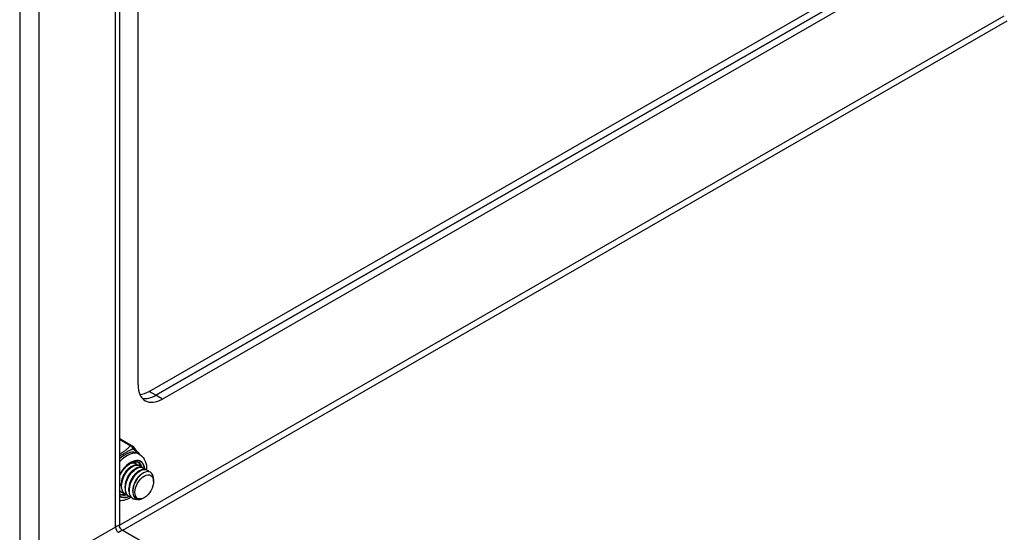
# Model space of a CAD drawing. Header units: inches. Extents: x 23 to 668, y 73 to 305.
# Tile 102 of 148: x 613.94 to 621.09, y 252.35 to 256.08. Entities that reach past the tile are written whole.
import ezdxf

# ---------------------------------------------------------------- set-up
doc = ezdxf.new("R2010")
doc.units = ezdxf.units.IN
doc.header["$MEASUREMENT"] = 0
doc.layers.add('Visible Edges(ANSI)', color=7, linetype='Continuous', lineweight=25)
doc.layers.add('Visible Tangent Edges(ANSI)', color=7, linetype='Continuous', lineweight=25)

msp = doc.modelspace()

# ---------------------------------------------------------------- linework, layer by layer
at = {"layer": 'Visible Edges(ANSI)'}
for p, q in [((614.664, 272.3289), (614.664, 252.3962)), ((614.7996, 253.4204), (614.7996, 257.8244)), ((614.8802, 253.3731), (620.1835, 256.4271)), ((620.2316, 256.3994), (614.9283, 253.3455)), ((614.9283, 253.3455), (620.2316, 256.3994)), ((620.2797, 256.3717), (614.9764, 253.3178)), ((614.6736, 253.0261), (614.7573, 252.9779)), ((614.7969, 252.9225), (614.8108, 252.9145)), ((614.779, 252.8511), (614.7818, 252.8495)), ((614.7439, 252.8225), (614.7564, 252.8298)), ((614.7717, 252.8065), (614.7842, 252.8137)), ((614.7996, 252.7905), (614.8121, 252.7977)), ((614.8069, 252.835), (614.8097, 252.8334)), ((614.8275, 252.7744), (614.8372, 252.78)), ((614.8347, 252.819), (614.8375, 252.8174)), ((614.8626, 252.8029), (614.8654, 252.8013)), ((614.6771, 252.6863), (614.6771, 252.7007)), ((614.9122, 252.7189), (614.9122, 252.7349)), ((614.6702, 252.6252), (614.664, 252.6297)), ((614.677, 252.6418), (614.6798, 252.6401)), ((614.705, 252.6702), (614.7049, 252.6846)), ((614.7328, 252.6542), (614.7328, 252.6686)), ((614.7607, 252.6454), (614.7607, 252.6526)), ((614.7049, 252.6257), (614.7077, 252.6241)), ((614.7327, 252.6097), (614.7355, 252.6081)), ((614.7606, 252.5936), (614.7634, 252.592)), ((614.8443, 252.6009), (614.8403, 252.5986)), ((614.6795, 252.3694), (659.4941, 226.5623))]:
    msp.add_line(p, q, dxfattribs=at)
at = {"layer": 'Visible Edges(ANSI)', "flags": 128}
for points in [[(614.7632, 252.9726), (614.7682, 252.9662), (614.7737, 252.9594), (614.786, 252.9448), (614.7987, 252.9299), (614.8047, 252.9223), (614.8102, 252.9149)], [(614.664, 252.7574), (614.6706, 252.7708), (614.6781, 252.7839), (614.6864, 252.7963), (614.6953, 252.8081), (614.7048, 252.819), (614.7146, 252.8289), (614.7248, 252.8377), (614.735, 252.8452), (614.7452, 252.8514), (614.7553, 252.8563), (614.7649, 252.8597), (614.7741, 252.8618), (614.7826, 252.8625), (614.7904, 252.8619), (614.7975, 252.8601), (614.8038, 252.8572)], [(614.7413, 252.8492), (614.744, 252.8502), (614.7466, 252.8512), (614.7492, 252.852), (614.7518, 252.8526), (614.7543, 252.8532), (614.7569, 252.8536), (614.7593, 252.8539), (614.7618, 252.8541), (614.7642, 252.8541), (614.7665, 252.854), (614.7688, 252.8538), (614.771, 252.8534), (614.7732, 252.8529), (614.7753, 252.8523), (614.7774, 252.8516), (614.7794, 252.8507), (614.7813, 252.8497), (614.7832, 252.8486), (614.785, 252.8474), (614.7867, 252.846), (614.7883, 252.8446), (614.7899, 252.843), (614.7913, 252.8413), (614.7927, 252.8395)], [(614.779, 252.8511), (614.7781, 252.8516), (614.7771, 252.8521), (614.7761, 252.8526), (614.7751, 252.853), (614.7741, 252.8534), (614.7731, 252.8538), (614.772, 252.8541), (614.771, 252.8544), (614.7699, 252.8547), (614.7688, 252.8549), (614.7677, 252.8551), (614.7666, 252.8553), (614.7654, 252.8554), (614.7643, 252.8556), (614.7631, 252.8556), (614.762, 252.8557), (614.7608, 252.8557), (614.7596, 252.8557), (614.7584, 252.8556), (614.7572, 252.8556), (614.7559, 252.8555), (614.7547, 252.8553), (614.7534, 252.8551), (614.7522, 252.8549)], [(614.8108, 252.9145), (614.824, 252.9052), (614.8353, 252.8938), (614.8444, 252.8808), (614.8514, 252.8666), (614.8564, 252.8517), (614.8596, 252.8361), (614.8611, 252.8201), (614.861, 252.8038)], [(614.7439, 252.8225), (614.7396, 252.8199), (614.7354, 252.8169), (614.7311, 252.8135), (614.7269, 252.8099), (614.7228, 252.806), (614.7187, 252.8018), (614.7147, 252.7973), (614.7109, 252.7926), (614.7072, 252.7876), (614.7036, 252.7824), (614.7002, 252.777), (614.697, 252.7715), (614.694, 252.7658), (614.6912, 252.76), (614.6886, 252.7541), (614.6862, 252.7481), (614.6841, 252.7421), (614.6823, 252.736), (614.6807, 252.73), (614.6794, 252.724), (614.6784, 252.718), (614.6777, 252.7122), (614.6773, 252.7064), (614.6771, 252.7007)], [(614.8069, 252.835), (614.7994, 252.8382), (614.791, 252.8396), (614.7819, 252.8392), (614.7723, 252.837), (614.7624, 252.833), (614.7522, 252.8272), (614.7421, 252.8199), (614.7321, 252.811), (614.7226, 252.8008), (614.7135, 252.7895), (614.7052, 252.7771), (614.6977, 252.7639), (614.6912, 252.7501), (614.6858, 252.736), (614.6817, 252.7218), (614.6788, 252.7077), (614.6773, 252.694), (614.6772, 252.6809), (614.6785, 252.6686), (614.6812, 252.6573), (614.6853, 252.6472), (614.6906, 252.6385), (614.6972, 252.6313), (614.7049, 252.6257)], [(614.7214, 252.6189), (614.711, 252.6224), (614.7019, 252.6281), (614.6942, 252.6359), (614.688, 252.6458), (614.6835, 252.6574), (614.6808, 252.6705), (614.6799, 252.6849), (614.6808, 252.7002), (614.6835, 252.7161), (614.6879, 252.7323), (614.694, 252.7484), (614.7014, 252.764), (614.7101, 252.7789), (614.7199, 252.7926), (614.7305, 252.805), (614.7417, 252.8157), (614.7533, 252.8245), (614.7648, 252.8312), (614.7761, 252.8357), (614.787, 252.8378), (614.7971, 252.8377), (614.8062, 252.8352), (614.8141, 252.8304), (614.8206, 252.8234)], [(614.7717, 252.8065), (614.7675, 252.8038), (614.7632, 252.8008), (614.759, 252.7975), (614.7548, 252.7939), (614.7506, 252.7899), (614.7466, 252.7857), (614.7426, 252.7813), (614.7387, 252.7765), (614.735, 252.7716), (614.7315, 252.7664), (614.7281, 252.761), (614.7249, 252.7555), (614.7219, 252.7498), (614.719, 252.7439), (614.7165, 252.738), (614.7141, 252.7321), (614.712, 252.726), (614.7101, 252.72), (614.7086, 252.714), (614.7073, 252.7079), (614.7063, 252.702), (614.7055, 252.6961), (614.7051, 252.6903), (614.705, 252.6847)], [(614.8347, 252.819), (614.8272, 252.8222), (614.8188, 252.8236), (614.8098, 252.8231), (614.8002, 252.8209), (614.7902, 252.8169), (614.7801, 252.8112), (614.7699, 252.8038), (614.76, 252.795), (614.7504, 252.7848), (614.7414, 252.7734), (614.733, 252.761), (614.7255, 252.7478), (614.7191, 252.7341), (614.7137, 252.72), (614.7095, 252.7058), (614.7067, 252.6917), (614.7052, 252.678), (614.7051, 252.6648), (614.7064, 252.6525), (614.7091, 252.6412), (614.7131, 252.6312), (614.7185, 252.6224), (614.7251, 252.6152), (614.7327, 252.6097)], [(614.7492, 252.6029), (614.7389, 252.6063), (614.7298, 252.612), (614.722, 252.6199), (614.7159, 252.6297), (614.7114, 252.6413), (614.7087, 252.6545), (614.7078, 252.6689), (614.7087, 252.6842), (614.7114, 252.7001), (614.7158, 252.7163), (614.7218, 252.7323), (614.7293, 252.748), (614.738, 252.7628), (614.7478, 252.7766), (614.7584, 252.7889), (614.7696, 252.7996), (614.7811, 252.8084), (614.7927, 252.8151), (614.804, 252.8196), (614.8148, 252.8218), (614.8249, 252.8216), (614.834, 252.8191), (614.8419, 252.8143), (614.8485, 252.8074)], [(614.8626, 252.8029), (614.8551, 252.8061), (614.8467, 252.8075), (614.8376, 252.8071), (614.828, 252.8049), (614.8181, 252.8009), (614.8079, 252.7951), (614.7978, 252.7878), (614.7879, 252.779), (614.7783, 252.7688), (614.7692, 252.7574), (614.7609, 252.745), (614.7534, 252.7318), (614.7469, 252.718), (614.7415, 252.7039), (614.7374, 252.6897), (614.7345, 252.6756), (614.733, 252.6619), (614.7329, 252.6488), (614.7342, 252.6365), (614.7369, 252.6252), (614.741, 252.6151), (614.7463, 252.6064), (614.7529, 252.5992), (614.7606, 252.5936)], [(614.7996, 252.7904), (614.7953, 252.7878), (614.7911, 252.7848), (614.7868, 252.7815), (614.7826, 252.7778), (614.7785, 252.7739), (614.7744, 252.7697), (614.7705, 252.7652), (614.7666, 252.7605), (614.7629, 252.7555), (614.7593, 252.7503), (614.7559, 252.745), (614.7527, 252.7394), (614.7497, 252.7337), (614.7469, 252.7279), (614.7443, 252.722), (614.742, 252.716), (614.7399, 252.71), (614.738, 252.7039), (614.7364, 252.6979), (614.7351, 252.6919), (614.7341, 252.6859), (614.7334, 252.6801), (614.733, 252.6743), (614.7329, 252.6686)], [(614.8045, 252.5879), (614.791, 252.5858), (614.7783, 252.5866), (614.7668, 252.5903), (614.7568, 252.5967), (614.7485, 252.6057), (614.7421, 252.6171), (614.7379, 252.6306), (614.7358, 252.6458), (614.736, 252.6623), (614.7383, 252.6797), (614.7428, 252.6976), (614.7493, 252.7154), (614.7575, 252.7326), (614.7673, 252.7489), (614.7783, 252.7638), (614.7903, 252.777), (614.8028, 252.7879), (614.8156, 252.7965), (614.8282, 252.8024), (614.8404, 252.8055), (614.8517, 252.8057), (614.8618, 252.8031), (614.8705, 252.7977), (614.8774, 252.7897)], [(614.8275, 252.7744), (614.8232, 252.7717), (614.8189, 252.7688), (614.8147, 252.7654), (614.8105, 252.7618), (614.8064, 252.7579), (614.8023, 252.7536), (614.7983, 252.7492), (614.7945, 252.7444), (614.7907, 252.7395), (614.7872, 252.7343), (614.7838, 252.7289), (614.7806, 252.7234), (614.7776, 252.7177), (614.7748, 252.7119), (614.7722, 252.706), (614.7698, 252.7), (614.7677, 252.6939), (614.7659, 252.6879), (614.7643, 252.6819), (614.763, 252.6758), (614.762, 252.6699), (614.7613, 252.664), (614.7608, 252.6582), (614.7607, 252.6526)], [(614.9096, 252.7573), (614.9048, 252.7695), (614.8978, 252.7792), (614.8887, 252.786), (614.8778, 252.7896), (614.8656, 252.79), (614.8524, 252.787), (614.8385, 252.7808), (614.8246, 252.7715), (614.811, 252.7595), (614.7983, 252.7451), (614.7869, 252.7287), (614.7771, 252.7109), (614.7693, 252.6924), (614.764, 252.6736), (614.7611, 252.6554), (614.7609, 252.6382), (614.7635, 252.6228), (614.7687, 252.6097), (614.7763, 252.5994), (614.7862, 252.5922), (614.798, 252.5884), (614.8113, 252.5882), (614.8256, 252.5917), (614.8403, 252.5986)], [(614.6935, 252.635), (614.692, 252.6353), (614.6905, 252.6357), (614.689, 252.6361), (614.6876, 252.6366), (614.6862, 252.6371), (614.6848, 252.6377), (614.6834, 252.6383), (614.682, 252.6389), (614.6807, 252.6396), (614.6794, 252.6404), (614.6781, 252.6412), (614.6769, 252.642), (614.6756, 252.6429), (614.6744, 252.6438), (614.6732, 252.6447), (614.6721, 252.6457), (614.671, 252.6468), (614.6699, 252.6479), (614.6688, 252.649), (614.6678, 252.6501), (614.6668, 252.6513), (614.6658, 252.6526), (614.6649, 252.6539), (614.664, 252.6552)], [(614.664, 252.653), (614.6644, 252.6524), (614.6649, 252.6519), (614.6654, 252.6513), (614.6659, 252.6507), (614.6664, 252.6502), (614.6669, 252.6497), (614.6674, 252.6492), (614.6679, 252.6487), (614.6684, 252.6482), (614.669, 252.6477), (614.6695, 252.6472), (614.67, 252.6467), (614.6706, 252.6462), (614.6711, 252.6458), (614.6717, 252.6453), (614.6723, 252.6449), (614.6728, 252.6445), (614.6734, 252.6441), (614.674, 252.6436), (614.6746, 252.6433), (614.6752, 252.6429), (614.6758, 252.6425), (614.6764, 252.6421), (614.677, 252.6418)], [(614.6657, 252.651), (614.6656, 252.651), (614.6655, 252.651), (614.6654, 252.651), (614.6654, 252.6511), (614.6653, 252.6511), (614.6652, 252.6511), (614.6652, 252.6511), (614.6651, 252.6511), (614.665, 252.6511), (614.6649, 252.6512), (614.6649, 252.6512), (614.6648, 252.6512), (614.6647, 252.6512), (614.6647, 252.6512), (614.6646, 252.6512), (614.6645, 252.6513), (614.6645, 252.6513), (614.6644, 252.6513), (614.6643, 252.6513), (614.6642, 252.6513), (614.6642, 252.6513), (614.6641, 252.6514), (614.664, 252.6514), (614.664, 252.6514)], [(614.7466, 252.6035), (614.737, 252.5976), (614.7272, 252.5923), (614.7171, 252.5878), (614.7068, 252.5841), (614.6963, 252.5812), (614.6857, 252.5793), (614.6749, 252.5783), (614.664, 252.5785)], [(614.6795, 252.3694), (614.6735, 252.3739), (614.6681, 252.3807), (614.6649, 252.3888), (614.664, 252.3962)]]:
    msp.add_lwpolyline(points, dxfattribs=at)
at = {"layer": 'Visible Edges(ANSI)'}
for centre, start, end in [((614.6637, 253.009), 60.06401, 89.35397), ((614.7474, 252.9608), 36.71604, 60.06401)]:
    msp.add_arc(centre, 0.0197, start, end, dxfattribs=at)
for centre, major_axis, start_param, end_param in [((614.9764, 253.5222), (-0.1248, -0.2166), 5.495853, 7.06665), ((614.8802, 253.5775), (-0.1248, -0.2166), 0.394043, 0.783464), ((614.9283, 253.5498), (-0.1248, -0.2166), 0.193161, 0.783464), ((614.9283, 253.5498), (-0.1248, -0.2166), 0.193161, 0.783464), ((614.7286, 252.7461), (0.0668, 0.116), 5.718546, 6.217869), ((614.7008, 252.7621), (0.0786, 0.1365), 5.540636, 5.67712), ((614.8301, 252.6876), (0.058, 0.1006), 5.495853, 5.750129), ((614.7008, 252.7621), (0.0786, 0.1365), 3.747658, 3.892421), ((614.7286, 252.7461), (-0.0668, -0.116), 0.065316, 0.520508)]:
    msp.add_ellipse(centre, major_axis=major_axis, ratio=0.578093, start_param=start_param, end_param=end_param, dxfattribs=at)
msp.add_ellipse((614.844, 252.6796), major_axis=(-0.0481, -0.0836), ratio=0.578093, dxfattribs=at)
at = {"layer": 'Visible Tangent Edges(ANSI)'}
for p, q in [((613.939, 272.78), (613.939, 251.9606)), ((614.079, 272.6658), (614.079, 252.0669)), ((614.635, 252.3871), (614.635, 272.3456)), ((614.664, 252.4012), (621.0936, 256.1038)), ((614.688, 252.3645), (621.1155, 256.0658)), ((614.9283, 253.3455), (614.8802, 253.3731)), ((614.9764, 253.3178), (614.9283, 253.3455)), ((614.664, 253.025), (614.7474, 252.9769)), ((614.635, 252.3871), (614.079, 252.0669))]:
    msp.add_line(p, q, dxfattribs=at)
at = {"layer": 'Visible Tangent Edges(ANSI)', "flags": 128}
for points in [[(614.7474, 252.9769), (614.7438, 252.9745), (614.7403, 252.9721), (614.737, 252.9696), (614.7337, 252.967), (614.7305, 252.9644), (614.7274, 252.9618), (614.7244, 252.9591), (614.7214, 252.9565), (614.7184, 252.9538), (614.7154, 252.9512), (614.7124, 252.9485), (614.7094, 252.9459), (614.7063, 252.9432), (614.7032, 252.9406), (614.6999, 252.9381), (614.6965, 252.9356), (614.693, 252.9332), (614.6892, 252.9308), (614.6854, 252.9286), (614.6813, 252.9264), (614.6772, 252.9244), (614.6729, 252.9224), (614.6685, 252.9205), (614.664, 252.9186)], [(614.664, 252.9034), (614.6687, 252.9061), (614.6734, 252.9089), (614.6782, 252.9116), (614.6829, 252.9144), (614.6876, 252.917), (614.6923, 252.9197), (614.6968, 252.9223), (614.7013, 252.9249), (614.7057, 252.9274), (614.7099, 252.9299), (614.714, 252.9323), (614.718, 252.9346), (614.722, 252.9368), (614.7258, 252.9389), (614.7296, 252.9409), (614.7333, 252.9428), (614.737, 252.9447), (614.7406, 252.9464), (614.7442, 252.9481), (614.7478, 252.9496), (614.7514, 252.9511), (614.7549, 252.9524), (614.7585, 252.9537), (614.762, 252.9549)], [(614.762, 252.9549), (614.7639, 252.9537), (614.7657, 252.9526), (614.7676, 252.9513), (614.7695, 252.9501), (614.7714, 252.9488), (614.7734, 252.9474), (614.7754, 252.946), (614.7774, 252.9446), (614.7794, 252.9431), (614.7814, 252.9416), (614.7834, 252.94), (614.7854, 252.9384), (614.7874, 252.9368), (614.7894, 252.9351), (614.7914, 252.9334), (614.7934, 252.9316), (614.7953, 252.9298), (614.7973, 252.9279), (614.7992, 252.9261), (614.801, 252.9241), (614.8029, 252.9222), (614.8047, 252.9202), (614.8064, 252.9181), (614.8081, 252.9161)]]:
    msp.add_lwpolyline(points, dxfattribs=at)
at = {"layer": 'Visible Tangent Edges(ANSI)'}
for centre, major_axis, ratio, start_param, end_param in [((614.6637, 253.009), (0.0098, 0.0171), 0.578093, 0, 0.767518), ((614.7036, 252.7605), (0.0933, 0.1621), 0.578093, 0, 1.087676), ((614.7175, 252.7525), (0.0933, 0.1621), 0.578093, 0, 1.200229), ((614.7474, 252.9608), (0.0098, 0.0171), 0.578093, 0, 0.783464), ((614.7474, 252.9608), (-0.0107, 0.0165), 0.609588, 3.996047, 5.470059), ((614.7474, 252.9608), (0.0158, 0.0118), 0.754115, 5.139012, 6.283185), ((614.7453, 252.7364), (0.0737, 0.1279), 0.578093, 5.586953, 7.960387), ((614.7453, 252.7364), (0.0727, 0.1262), 0.578093, 5.604861, 7.977379), ((614.737, 252.7412), (0.0668, 0.116), 0.578093, 5.752575, 6.283185), ((614.7453, 252.7364), (-0.0727, -0.1262), 0.578093, 6.155921, 6.93146), ((614.7453, 252.7364), (-0.0737, -0.1279), 0.578093, 6.172913, 6.948591), ((614.737, 252.7412), (-0.0668, -0.116), 0.578093, 0, 0.525906), ((614.565, 252.3211), (-0.0986, -0.0765), 0.115347, 3.052378, 3.837777), ((614.6569, 252.3744), (-0.0155, 0.0269), 0.578093, 0.787332, 2.358128), ((614.565, 252.3211), (0.1154, 0.0473), 0.112147, 5.58637, 6.369835)]:
    msp.add_ellipse(centre, major_axis=major_axis, ratio=ratio, start_param=start_param, end_param=end_param, dxfattribs=at)

doc.saveas('drawing.dxf')
